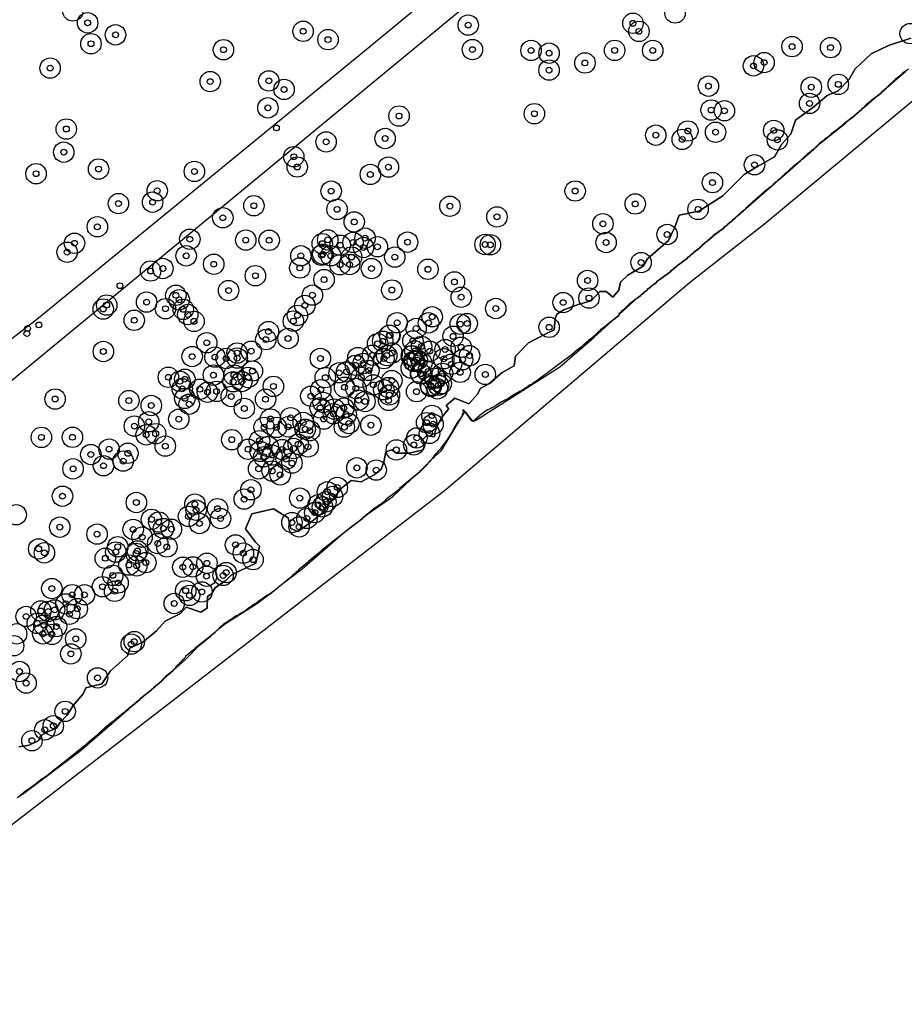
# Model space of a CAD drawing. Header units: inches. Extents: x 133161 to 134727, y 414457 to 415906.
# Tile 9 of 37: x 133454 to 133605, y 414600 to 414769. Entities that reach past the tile are written whole.
import ezdxf

# ---------------------------------------------------------------- set-up
doc = ezdxf.new("R2010")
doc.units = ezdxf.units.IN
doc.header["$MEASUREMENT"] = 0
doc.header["$PDMODE"] = 33
doc.header["$PDSIZE"] = -3
for name, color, linetype in [('Niet gedetecteerde gebieden (D-gebied) (ca. 6.258 m2)', 1, 'Continuous'), ('Onderzoeksgebied Genderensche Uiterwaard (ca. 421.775 m2)', 5, 'Continuous'), ('Significante objecten binnen onderzoeksgebied GUW', 3, 'Continuous'), ('Significante objecten buiten onderzoeksgebied GUW', 1, 'Continuous'), ('Veiligheidsmarge objecten GUW', 6, 'Continuous'), ('Verstoorde gebieden (C-gebied) (ca. 31.643 m2)', 40, 'Continuous'), ('Vrijgegeven gebieden (A+B gebied) (ca. 383.874 m2)', 3, 'Continuous')]:
    doc.layers.add(name, color=color, linetype=linetype)

msp = doc.modelspace()

# ---------------------------------------------------------------- linework, layer by layer
at = {"layer": 'Niet gedetecteerde gebieden (D-gebied) (ca. 6.258 m2)'}
for points in [[(133738.86, 414865.52, 0), (133654.35, 414794.56, 0), (133581.49, 414733.93, 0), (133568.52, 414723.75, 0), (133526.81, 414688.29, 0), (133476.01, 414649, 0), (133378.77, 414573.99, 0), (133358.78, 414559.15, 0)], [(133453.27, 414635.43, 0), (133454.36, 414636.16, 0), (133464.02, 414643.39, 0), (133472.4, 414650.67, 0), (133472.42, 414650.69, 0), (133472.43, 414650.75, 0), (133473.47, 414651.6, 0), (133474.29, 414652.27, 0), (133474.3, 414652.32, 0), (133474.56, 414652.55, 0), (133475.27, 414653.12, 0), (133476.31, 414653.9, 0), (133476.32, 414653.97, 0), (133476.63, 414654.22, 0), (133476.64, 414654.29, 0), (133478, 414655.39, 0), (133478.01, 414655.47, 0), (133478.32, 414655.72, 0), (133478.32, 414655.79, 0), (133478.6, 414656.01, 0), (133478.6, 414656.06, 0), (133478.93, 414656.34, 0), (133479.96, 414657.18, 0), (133479.97, 414657.25, 0), (133480.03, 414657.29, 0), (133480.13, 414657.38, 0), (133480.13, 414657.38, 0), (133482.08, 414659.08, 0), (133484.5, 414661.52, 0), (133486.4, 414663.16, 0), (133486.61, 414663.27, 0), (133486.62, 414663.34, 0), (133487.24, 414663.84, 0), (133487.25, 414663.89, 0), (133487.68, 414664.26, 0), (133487.83, 414664.39, 0), (133487.83, 414664.39, 0), (133488.79, 414665.22, 0), (133494.47, 414668.8, 0), (133496.59, 414670.43, 0), (133496.64, 414670.43, 0), (133496.99, 414670.71, 0), (133498.83, 414672.16, 0), (133502.13, 414674.71, 0), (133509.13, 414680.77, 0), (133510.88, 414682.15, 0), (133510.95, 414682.15, 0), (133511.34, 414682.46, 0), (133512.5, 414683.34, 0), (133512.51, 414683.41, 0), (133513.42, 414684.14, 0), (133517.7, 414687.13, 0), (133520.7, 414689.98, 0), (133520.74, 414690.01, 0), (133520.74, 414690.01, 0), (133520.75, 414690.08, 0), (133521.17, 414690.42, 0), (133522.3, 414691.33, 0), (133522.31, 414691.4, 0), (133522.66, 414691.69, 0), (133522.66, 414691.76, 0), (133523.01, 414692.04, 0), (133523.02, 414692.11, 0), (133523.33, 414692.36, 0), (133523.34, 414692.43, 0), (133523.61, 414692.65, 0), (133523.62, 414692.72, 0), (133523.93, 414692.98, 0), (133523.94, 414693.05, 0), (133524.17, 414693.24, 0), (133524.17, 414693.27, 0), (133526.03, 414695.03, 0), (133530.04, 414701.64, 0), (133531.13, 414700.13, 0), (133531.34, 414700.13, 0), (133531.42, 414700.02, 0), (133531.49, 414700.01, 0), (133531.64, 414700.13, 0), (133531.86, 414700.13, 0), (133546.34, 414709.35, 0), (133552.14, 414714.37, 0), (133555.3, 414717.24, 0), (133555.38, 414717.31, 0), (133555.39, 414717.32, 0), (133555.66, 414717.57, 0), (133556.44, 414718.15, 0), (133556.45, 414718.22, 0), (133556.53, 414718.28, 0), (133556.54, 414718.35, 0), (133556.53, 414718.36, 0), (133559.67, 414721.22, 0), (133560.21, 414721.62, 0), (133560.22, 414721.69, 0), (133560.79, 414722.11, 0), (133560.8, 414722.18, 0), (133561.28, 414722.54, 0), (133561.29, 414722.61, 0), (133561.85, 414723.02, 0), (133561.86, 414723.07, 0), (133561.86, 414723.09, 0), (133562.15, 414723.3, 0), (133562.91, 414723.86, 0), (133562.92, 414723.93, 0), (133562.92, 414723.93, 0), (133562.99, 414723.99, 0), (133565.37, 414725.75, 0), (133565.38, 414725.82, 0), (133565.82, 414726.14, 0), (133565.83, 414726.21, 0), (133566.28, 414726.54, 0), (133566.29, 414726.61, 0), (133568.22, 414728.04, 0), (133568.23, 414728.11, 0), (133568.67, 414728.43, 0), (133568.68, 414728.5, 0), (133569.24, 414728.92, 0), (133569.25, 414728.99, 0), (133570.26, 414729.73, 0), (133570.27, 414729.8, 0), (133570.75, 414730.16, 0), (133570.76, 414730.23, 0), (133571.2, 414730.56, 0), (133571.21, 414730.63, 0), (133571.7, 414730.98, 0), (133571.71, 414731.05, 0), (133572.15, 414731.38, 0), (133572.16, 414731.44, 0), (133572.26, 414731.53, 0), (133572.56, 414731.75, 0), (133572.57, 414731.77, 0), (133573.1, 414732.21, 0), (133574.5, 414733.24, 0), (133574.51, 414733.31, 0), (133575, 414733.67, 0), (133575.01, 414733.74, 0), (133575.45, 414734.07, 0), (133575.46, 414734.12, 0), (133575.46, 414734.14, 0), (133575.63, 414734.27, 0), (133575.94, 414734.49, 0), (133575.95, 414734.52, 0), (133576.38, 414734.88, 0), (133576.89, 414735.32, 0), (133576.9, 414735.39, 0), (133577.33, 414735.7, 0), (133577.34, 414735.72, 0), (133577.35, 414735.78, 0), (133577.77, 414736.1, 0), (133577.79, 414736.11, 0), (133577.79, 414736.11, 0), (133582.68, 414740.41, 0), (133582.89, 414740.57, 0), (133582.9, 414740.6, 0), (133582.9, 414740.64, 0), (133583.13, 414740.8, 0), (133583.39, 414741.03, 0), (133583.4, 414741.06, 0), (133583.57, 414741.2, 0), (133583.84, 414741.43, 0), (133583.85, 414741.46, 0), (133584.02, 414741.59, 0), (133584.21, 414741.76, 0), (133584.22, 414741.8, 0), (133584.47, 414741.98, 0), (133584.5, 414742.01, 0), (133584.5, 414742.01, 0), (133587.14, 414744.33, 0), (133587.34, 414744.48, 0), (133587.34, 414744.51, 0), (133587.35, 414744.55, 0), (133587.59, 414744.73, 0), (133587.88, 414744.98, 0), (133588.04, 414745.12, 0), (133588.13, 414745.19, 0), (133589.38, 414746.29, 0), (133589.48, 414746.37, 0), (133589.48, 414746.39, 0), (133589.82, 414746.69, 0), (133590.14, 414746.97, 0), (133590.27, 414747.08, 0), (133590.39, 414747.16, 0), (133590.39, 414747.18, 0), (133591.13, 414747.84, 0), (133595.34, 414751.18, 0), (133595.92, 414751.69, 0), (133595.97, 414751.73, 0), (133595.98, 414751.8, 0), (133596.41, 414752.12, 0), (133596.9, 414752.48, 0), (133596.91, 414752.55, 0), (133597.32, 414752.85, 0), (133597.33, 414752.91, 0), (133597.33, 414752.92, 0), (133597.38, 414752.96, 0), (133597.74, 414753.26, 0), (133597.74, 414753.28, 0), (133597.87, 414753.38, 0), (133598.1, 414753.55, 0), (133598.11, 414753.59, 0), (133598.11, 414753.62, 0), (133598.35, 414753.8, 0), (133598.39, 414753.84, 0), (133600.3, 414755.49, 0), (133600.77, 414755.83, 0), (133600.78, 414755.9, 0), (133601.54, 414756.47, 0), (133601.55, 414756.54, 0), (133601.95, 414756.83, 0), (133601.96, 414756.9, 0), (133602.37, 414757.2, 0), (133602.38, 414757.27, 0), (133602.7, 414757.51, 0), (133602.71, 414757.58, 0), (133602.71, 414757.58, 0), (133602.73, 414757.59, 0), (133602.99, 414757.79, 0), (133603, 414757.83, 0), (133603.21, 414758.02, 0), (133603.24, 414758.04, 0), (133605.64, 414760.12, 0)]]:
    msp.add_polyline3d(points, dxfattribs=at)
at = {"layer": 'Onderzoeksgebied Genderensche Uiterwaard (ca. 421.775 m2)'}
for points in [[(133738.86, 414865.52), (133654.35, 414794.56), (133581.49, 414733.93), (133568.52, 414723.75), (133526.81, 414688.29), (133476.01, 414649), (133378.77, 414573.99), (133272.41, 414495.01), (133222.24, 414456.82), (133187.26, 414490.67), (133177.31, 414500.3), (133325.58, 414609.12), (133434.2, 414692.12), (133532.89, 414773.62), (133613.72, 414840.42), (133683.57, 414901.01)], [(133642, 414872.45), (133582.94, 414822.41), (133535.53, 414782.3), (133513.73, 414764.31), (133456.92, 414717.69), (133446.19, 414709.41), (133435.24, 414700.42), (133420.64, 414688.3), (133420, 414688.72), (133414.97, 414706.79), (133399.89, 414763.8), (133393.94, 414786.44), (133396.81, 414789.92), (133475.08, 414886.31)]]:
    msp.add_lwpolyline(points, dxfattribs=at)
at = {"layer": 'Significante objecten binnen onderzoeksgebied GUW'}
for p in [(133465.35, 414768.4), (133530.62, 414768.02), (133558.87, 414768.32), (133470.13, 414766.34), (133502.3, 414766.95), (133559.9, 414766.94), (133465.92, 414764.82), (133506.57, 414765.52), (133586.15, 414764.32), (133488.64, 414763.79), (133531.34, 414763.81), (133541.39, 414763.67), (133544.48, 414763.2), (133555.73, 414763.68), (133562.26, 414763.67), (133592.76, 414764.15), (133550.64, 414761.52), (133579.54, 414761.02), (133581.36, 414761.58), (133458.91, 414760.64), (133544.48, 414760.29), (133486.37, 414758.32), (133496.42, 414758.44), (133571.81, 414757.53), (133594.09, 414757.84), (133499.03, 414756.97), (133589.45, 414757.36), (133589.16, 414754.57), (133496.26, 414753.82), (133541.96, 414752.81), (133572.27, 414753.44), (133574.56, 414753.31), (133518.75, 414752.41), (133461.69, 414750.18), (133562.78, 414749.12), (133568.28, 414749.84), (133573.04, 414749.63), (133583.01, 414749.94), (133506.24, 414747.97), (133516.36, 414748.55), (133567.32, 414748.4), (133583.64, 414748.31), (133461.25, 414746.21), (133500.7, 414745.43), (133579.71, 414744.05), (133456.5, 414742.51), (133467.22, 414743.31), (133483.65, 414742.9), (133501.29, 414743.66), (133513.83, 414742.38), (133516.93, 414743.64), (133572.5, 414740.98), (133477.28, 414739.58), (133507.11, 414739.51), (133548.96, 414739.54), (133470.63, 414737.38), (133476.49, 414737.62), (133559.26, 414737.32), (133493.86, 414737.02), (133508.12, 414736.39), (133527.48, 414736.93), (133570.03, 414736.39), (133488.53, 414734.95), (133511.07, 414734.23), (133535.55, 414735.1), (133553.72, 414733.92), (133467.01, 414733.4), (133463.09, 414730.57), (133482.87, 414731.26), (133492.46, 414731.12), (133496.48, 414731.08), (133505.59, 414730.5), (133506.52, 414731.15), (133510.86, 414730.71), (133512.92, 414731.45), (133520.21, 414730.76), (133554.26, 414730.7), (133564.72, 414732.08), (133461.82, 414729.03), (133508.67, 414730.23), (133512.64, 414729.84), (133515.05, 414729.97), (133533.5, 414730.36), (133534.41, 414730.31), (133482.25, 414728.41), (133501.92, 414728.42), (133505.46, 414728.51), (133505.68, 414728.69), (133507.04, 414728.43), (133510.62, 414728.21), (133518.02, 414728.2), (133560.27, 414727.26), (133476.15, 414725.81), (133478.25, 414726.24), (133486.97, 414726.97), (133501.73, 414726.33), (133508.63, 414726.88), (133510.28, 414726.92), (133514.03, 414726.23), (133523.71, 414726.1), (133494.11, 414725), (133505.89, 414724.33), (133528.24, 414723.93), (133551.09, 414724.18), (133489.52, 414722.45), (133517.52, 414722.55), (133475.46, 414720.47), (133480.47, 414721.64), (133481.05, 414720.86), (133503.9, 414721.67), (133529.42, 414721.31), (133546.9, 414720.39), (133551.33, 414721.17), (133468.02, 414719.28), (133468.61, 414719.97), (133478.69, 414719.34), (133481.75, 414719.23), (133502.6, 414719.89), (133535.34, 414719.38), (133473.34, 414717.35), (133482.52, 414718.35), (133483.59, 414717.17), (133500.63, 414717.22), (133501.33, 414718.2), (133524.43, 414717.95), (133496.35, 414715.42), (133518.42, 414716.93), (133521.68, 414715.95), (133523.8, 414716.91), (133529.26, 414716.69), (133530.44, 414716.79), (133544.49, 414716.15), (133495.9, 414714.03), (133499.71, 414714.23), (133515.95, 414713.75), (133517.1, 414714.78), (133517.2, 414714.77), (133521.13, 414713.81), (133528.02, 414714.6), (133468.04, 414712), (133485.78, 414713.5), (133493.4, 414712.04), (133515.08, 414713.33), (133521.48, 414712.09), (133522.62, 414712.88), (133524.03, 414712.04), (133526.65, 414712.33), (133529.42, 414712.72), (133483.27, 414711.13), (133487.18, 414711.04), (133489.1, 414710.79), (133490.97, 414711.73), (133491, 414710.86), (133505.26, 414710.79), (133511.71, 414710.96), (133514.22, 414711.36), (133516.16, 414710.77), (133516.64, 414711.3), (133517.55, 414711.74), (133520.86, 414711.24), (133521.01, 414711.28), (133521.28, 414710.34), (133521.41, 414710.28), (133521.87, 414710.53), (133526.42, 414710.75), (133529.65, 414710.59), (133530.85, 414711.29), (133493.61, 414708.65), (133511.28, 414709.62), (133512.59, 414709.94), (133513.58, 414708.74), (133520.85, 414709.14), (133522.66, 414710.02), (133523.73, 414708.55), (133527.75, 414709.8), (133479.19, 414707.57), (133481.17, 414706.88), (133482.02, 414707.23), (133486.91, 414707.93), (133490.45, 414707.96), (133491.8, 414706.84), (133492.85, 414707.53), (133506.11, 414707.51), (133508.48, 414708.34), (133509.76, 414708.5), (133512.28, 414707.56), (133517.53, 414707.01), (133522.45, 414708.19), (133522.54, 414708.14), (133524.95, 414707.41), (133526.21, 414708.24), (133529.24, 414708.42), (133533.55, 414708.06), (133481.58, 414705.58), (133484.59, 414705.51), (133487.47, 414705.15), (133490.31, 414706.8), (133497.2, 414706.01), (133505.33, 414705.43), (133509.41, 414705.85), (133511.34, 414705.67), (133514.34, 414706.26), (133516.14, 414705.43), (133516.94, 414705.8), (133524.14, 414706.18), (133524.24, 414705.98), (133525.34, 414705.58), (133525.52, 414706.2), (133525.99, 414706.47), (133459.77, 414703.84), (133472.42, 414703.56), (133482.02, 414703.95), (133485.89, 414705), (133489.98, 414704.27), (133495.86, 414703.79), (133503.63, 414704.32), (133511.81, 414703.65), (133516.96, 414703.61), (133517.09, 414704.54), (133521.76, 414705.1), (133476.26, 414702.73), (133482.76, 414702.95), (133492.22, 414702.22), (133505.22, 414702.31), (133505.74, 414703.25), (133507.66, 414702.12), (133509.29, 414702.27), (133512.91, 414703.41), (133480.97, 414700.37), (133496.71, 414700.41), (133500.16, 414700.62), (133505.84, 414700.4), (133507.49, 414701.31), (133509.69, 414701.19), (133524.4, 414701.02), (133473.36, 414699.19), (133475.82, 414699.93), (133495.61, 414698.98), (133497.72, 414698.97), (133499.71, 414699.07), (133502.33, 414699.81), (133502.65, 414698.66), (133503.43, 414698.39), (133509.37, 414699.02), (133510.14, 414699.63), (133513.93, 414699.35), (133523.48, 414699.78), (133524.58, 414699.53), (133457.41, 414697.26), (133462.74, 414697.27), (133475.39, 414697.69), (133477.01, 414697.89), (133490.06, 414696.86), (133494.82, 414696.69), (133521.81, 414697.17), (133523.98, 414697.94), (133469.02, 414695.25), (133478.67, 414695.76), (133492.86, 414695.21), (133496.31, 414695.68), (133498.69, 414695.17), (133500.68, 414695.35), (133501.46, 414696.08), (133503.14, 414695.62), (133518.29, 414695.11), (133521.29, 414695.98), (133465.89, 414694.31), (133472.25, 414694.52), (133494.93, 414694.84), (133495.56, 414693.94), (133496.96, 414694.22), (133499.39, 414693.5), (133462.84, 414691.86), (133468.07, 414692.39), (133471.45, 414693.18), (133494.67, 414691.85), (133500.39, 414692.84), (133511.52, 414692.03), (133514.84, 414691.64), (133496.99, 414691.48), (133498.36, 414690.83), (133493.36, 414688.26), (133508.16, 414688.67), (133461.04, 414687.16), (133492.2, 414686.66), (133501.73, 414686.83), (133506.47, 414687.91), (133507.34, 414687.12), (133473.7, 414686.08), (133483.75, 414685.81), (133487.63, 414685.02), (133504.89, 414685.68), (133505.63, 414685.33), (133506.22, 414686.19), (133476.29, 414683.18), (133482.64, 414683.7), (133483.96, 414684.76), (133488.14, 414683.32), (133502.96, 414683.35), (133504.3, 414684.34), (133460.57, 414681.85), (133477.54, 414682.73), (133478.35, 414681.61), (133479.72, 414681.49), (133484.53, 414682.47), (133500.39, 414682.63), (133501.61, 414681.89), (133466.96, 414680.65), (133473.16, 414681.46), (133474.69, 414680.14), (133456.95, 414678.12), (133470.51, 414678.49), (133477.36, 414679.03), (133478.94, 414678.45), (133490.71, 414678.8), (133457.92, 414677.44), (133468.38, 414676.5), (133470.18, 414677.58), (133473.65, 414677.35), (133473.9, 414677.76), (133492.05, 414677.39), (133472.43, 414675.34), (133473.76, 414675.2), (133475.34, 414675.76), (133481.67, 414674.97), (133483.38, 414675.03), (133485.81, 414675.65), (133493.71, 414676.27), (133469.66, 414673.57), (133485.73, 414673.43), (133488.58, 414673.56), (133489.11, 414674.05), (133467.9, 414671.63), (133470.57, 414672.27), (133459.2, 414671.31), (133462.69, 414670.25), (133464.81, 414670.24), (133469.98, 414670.84), (133482.16, 414670.94), (133482.81, 414670.13), (133484.95, 414670.73), (133461.62, 414668.68), (133480.2, 414668.74), (133454.8, 414666.52), (133457.33, 414667.46), (133458.58, 414667.38), (133459.67, 414667.64), (133462.23, 414666.9), (133463.57, 414667.86), (133456.7, 414665.33), (133457.86, 414665.05), (133460, 414664.78), (133457.66, 414663.54), (133459.23, 414663.45), (133463.3, 414662.67), (133472.82, 414661.78), (133473.35, 414662.2), (133462.47, 414660.09), (133453.65, 414657.07), (133454.79, 414655.08), (133467.05, 414655.98), (133461.49, 414650.23), (133459.46, 414647.75), (133458.01, 414647.06), (133455.8, 414645.2)]:
    msp.add_point(p, dxfattribs=at)
at = {"layer": 'Significante objecten buiten onderzoeksgebied GUW'}
for p in [(133497.72, 414750.36), (133470.89, 414723.29), (133455.04, 414715.95), (133456.99, 414716.55), (133454.93, 414715.07)]:
    msp.add_point(p, dxfattribs=at)
at = {"layer": 'Veiligheidsmarge objecten GUW', "color": 210, "linetype": 'Continuous', "lineweight": 25}
for centre in [(133462.82, 414770.44), (133566.09, 414770.09), (133465.35, 414768.4), (133558.87, 414768.32), (133502.3, 414766.95), (133530.62, 414768.02), (133559.9, 414766.94), (133606.41, 414766.55), (133465.92, 414764.82), (133470.13, 414766.34), (133506.57, 414765.52), (133488.64, 414763.79), (133531.34, 414763.81), (133541.39, 414763.67), (133544.48, 414763.2), (133555.73, 414763.68), (133562.26, 414763.67), (133586.15, 414764.32), (133592.76, 414764.15), (133550.64, 414761.52), (133581.36, 414761.58), (133458.91, 414760.64), (133544.48, 414760.29), (133579.54, 414761.02), (133486.37, 414758.32), (133496.42, 414758.44), (133499.03, 414756.97), (133571.81, 414757.53), (133589.45, 414757.36), (133594.09, 414757.84), (133496.26, 414753.82), (133572.27, 414753.44), (133574.56, 414753.31), (133589.16, 414754.57), (133518.75, 414752.41), (133541.96, 414752.81), (133461.69, 414750.18), (133568.28, 414749.84), (133573.04, 414749.63), (133583.01, 414749.94), (133506.24, 414747.97), (133516.36, 414748.55), (133562.78, 414749.12), (133567.32, 414748.4), (133583.64, 414748.31), (133461.25, 414746.21), (133500.7, 414745.43), (133467.22, 414743.31), (133483.65, 414742.9), (133501.29, 414743.66), (133516.93, 414743.64), (133579.71, 414744.05), (133456.5, 414742.51), (133513.83, 414742.38), (133477.28, 414739.58), (133507.11, 414739.51), (133548.96, 414739.54), (133572.5, 414740.98), (133470.63, 414737.38), (133476.49, 414737.62), (133493.86, 414737.02), (133508.12, 414736.39), (133527.48, 414736.93), (133559.26, 414737.32), (133570.03, 414736.39), (133488.53, 414734.95), (133535.55, 414735.1), (133467.01, 414733.4), (133511.07, 414734.23), (133553.72, 414733.92), (133482.87, 414731.26), (133492.46, 414731.12), (133496.48, 414731.08), (133506.52, 414731.15), (133512.92, 414731.45), (133564.72, 414732.08), (133463.09, 414730.57), (133505.59, 414730.5), (133508.67, 414730.23), (133510.86, 414730.71), (133512.64, 414729.84), (133515.05, 414729.97), (133520.21, 414730.76), (133533.5, 414730.36), (133534.41, 414730.31), (133554.26, 414730.7), (133461.82, 414729.03), (133482.25, 414728.41), (133501.92, 414728.42), (133505.46, 414728.51), (133505.68, 414728.69), (133507.04, 414728.43), (133510.62, 414728.21), (133518.02, 414728.2), (133478.25, 414726.24), (133486.97, 414726.97), (133501.73, 414726.33), (133508.63, 414726.88), (133510.28, 414726.92), (133514.03, 414726.23), (133523.71, 414726.1), (133560.27, 414727.26), (133476.15, 414725.81), (133494.11, 414725), (133505.89, 414724.33), (133551.09, 414724.18), (133517.52, 414722.55), (133528.24, 414723.93), (133480.47, 414721.64), (133481.05, 414720.86), (133489.52, 414722.45), (133503.9, 414721.67), (133529.42, 414721.31), (133551.33, 414721.17), (133468.02, 414719.28), (133468.61, 414719.97), (133475.46, 414720.47), (133478.69, 414719.34), (133481.75, 414719.23), (133502.6, 414719.89), (133535.34, 414719.38), (133546.9, 414720.39), (133482.52, 414718.35), (133501.33, 414718.2), (133524.43, 414717.95), (133473.34, 414717.35), (133483.59, 414717.17), (133500.63, 414717.22), (133518.42, 414716.93), (133521.68, 414715.95), (133523.8, 414716.91), (133529.26, 414716.69), (133530.44, 414716.79), (133544.49, 414716.15), (133495.9, 414714.03), (133496.35, 414715.42), (133499.71, 414714.23), (133517.1, 414714.78), (133517.2, 414714.77), (133528.02, 414714.6), (133485.78, 414713.5), (133515.08, 414713.33), (133515.95, 414713.75), (133521.13, 414713.81), (133522.62, 414712.88), (133526.65, 414712.33), (133529.42, 414712.72), (133468.04, 414712), (133483.27, 414711.13), (133487.18, 414711.04), (133489.1, 414710.79), (133490.97, 414711.73), (133491, 414710.86), (133493.4, 414712.04), (133505.26, 414710.79), (133511.71, 414710.96), (133514.22, 414711.36), (133516.16, 414710.77), (133516.64, 414711.3), (133517.55, 414711.74), (133520.86, 414711.24), (133521.01, 414711.28), (133521.48, 414712.09), (133524.03, 414712.04), (133526.42, 414710.75), (133530.85, 414711.29), (133511.28, 414709.62), (133512.59, 414709.94), (133520.85, 414709.14), (133521.28, 414710.34), (133521.41, 414710.28), (133521.87, 414710.53), (133522.66, 414710.02), (133527.75, 414709.8), (133529.65, 414710.59), (133479.19, 414707.57), (133486.91, 414707.93), (133490.45, 414707.96), (133492.85, 414707.53), (133493.61, 414708.65), (133506.11, 414707.51), (133508.48, 414708.34), (133509.76, 414708.5), (133512.28, 414707.56), (133513.58, 414708.74), (133522.45, 414708.19), (133522.54, 414708.14), (133523.73, 414708.55), (133524.95, 414707.41), (133526.21, 414708.24), (133529.24, 414708.42), (133533.55, 414708.06), (133481.17, 414706.88), (133481.58, 414705.58), (133482.02, 414707.23), (133490.31, 414706.8), (133491.8, 414706.84), (133497.2, 414706.01), (133509.41, 414705.85), (133511.34, 414705.67), (133514.34, 414706.26), (133516.94, 414705.8), (133517.53, 414707.01), (133524.14, 414706.18), (133524.24, 414705.98), (133525.34, 414705.58), (133525.52, 414706.2), (133525.99, 414706.47), (133482.02, 414703.95), (133484.59, 414705.51), (133485.89, 414705), (133487.47, 414705.15), (133489.98, 414704.27), (133503.63, 414704.32), (133505.33, 414705.43), (133516.14, 414705.43), (133517.09, 414704.54), (133521.76, 414705.1), (133459.77, 414703.84), (133472.42, 414703.56), (133476.26, 414702.73), (133482.76, 414702.95), (133492.22, 414702.22), (133495.86, 414703.79), (133505.22, 414702.31), (133505.74, 414703.25), (133509.29, 414702.27), (133511.81, 414703.65), (133512.91, 414703.41), (133516.96, 414703.61), (133500.16, 414700.62), (133507.49, 414701.31), (133507.66, 414702.12), (133509.69, 414701.19), (133524.4, 414701.02), (133473.36, 414699.19), (133475.82, 414699.93), (133480.97, 414700.37), (133495.61, 414698.98), (133496.71, 414700.41), (133497.72, 414698.97), (133499.71, 414699.07), (133502.33, 414699.81), (133505.84, 414700.4), (133509.37, 414699.02), (133510.14, 414699.63), (133513.93, 414699.35), (133523.48, 414699.78), (133524.58, 414699.53), (133457.41, 414697.26), (133462.74, 414697.27), (133475.39, 414697.69), (133477.01, 414697.89), (133502.65, 414698.66), (133503.43, 414698.39), (133521.81, 414697.17), (133523.98, 414697.94), (133478.67, 414695.76), (133490.06, 414696.86), (133494.82, 414696.69), (133496.31, 414695.68), (133501.46, 414696.08), (133503.14, 414695.62), (133521.29, 414695.98), (133465.89, 414694.31), (133469.02, 414695.25), (133472.25, 414694.52), (133492.86, 414695.21), (133494.93, 414694.84), (133495.56, 414693.94), (133496.96, 414694.22), (133498.69, 414695.17), (133500.68, 414695.35), (133518.29, 414695.11), (133468.07, 414692.39), (133471.45, 414693.18), (133499.39, 414693.5), (133500.39, 414692.84), (133462.84, 414691.86), (133494.67, 414691.85), (133496.99, 414691.48), (133498.36, 414690.83), (133511.52, 414692.03), (133514.84, 414691.64), (133461.04, 414687.16), (133493.36, 414688.26), (133506.47, 414687.91), (133507.34, 414687.12), (133508.16, 414688.67), (133473.7, 414686.08), (133483.75, 414685.81), (133492.2, 414686.66), (133501.73, 414686.83), (133504.89, 414685.68), (133505.63, 414685.33), (133506.22, 414686.19), (133453.09, 414683.97), (133482.64, 414683.7), (133483.96, 414684.76), (133487.63, 414685.02), (133504.3, 414684.34), (133476.29, 414683.18), (133477.54, 414682.73), (133484.53, 414682.47), (133488.14, 414683.32), (133500.39, 414682.63), (133502.96, 414683.35), (133460.57, 414681.85), (133466.96, 414680.65), (133473.16, 414681.46), (133478.35, 414681.61), (133479.72, 414681.49), (133501.61, 414681.89), (133474.69, 414680.14), (133477.36, 414679.03), (133490.71, 414678.8), (133456.95, 414678.12), (133457.92, 414677.44), (133470.18, 414677.58), (133470.51, 414678.49), (133473.65, 414677.35), (133473.9, 414677.76), (133478.94, 414678.45), (133492.05, 414677.39), (133468.38, 414676.5), (133472.43, 414675.34), (133473.76, 414675.2), (133475.34, 414675.76), (133485.81, 414675.65), (133493.71, 414676.27), (133469.66, 414673.57), (133481.67, 414674.97), (133483.38, 414675.03), (133488.58, 414673.56), (133489.11, 414674.05), (133470.57, 414672.27), (133485.73, 414673.43), (133459.2, 414671.31), (133462.69, 414670.25), (133464.81, 414670.24), (133467.9, 414671.63), (133469.98, 414670.84), (133482.16, 414670.94), (133482.81, 414670.13), (133484.95, 414670.73), (133461.62, 414668.68), (133480.2, 414668.74), (133457.33, 414667.46), (133458.58, 414667.38), (133459.67, 414667.64), (133462.23, 414666.9), (133463.57, 414667.86), (133454.8, 414666.52), (133456.7, 414665.33), (133457.86, 414665.05), (133453.17, 414663.54), (133457.66, 414663.54), (133459.23, 414663.45), (133460, 414664.78), (133463.3, 414662.67), (133472.82, 414661.78), (133473.35, 414662.2), (133452.66, 414661.5), (133462.47, 414660.09), (133453.65, 414657.07), (133454.79, 414655.08), (133467.05, 414655.98), (133461.49, 414650.23), (133458.01, 414647.06), (133459.46, 414647.75), (133455.8, 414645.2)]:
    msp.add_circle(centre, 1.75, dxfattribs=at)
at = {"layer": 'Verstoorde gebieden (C-gebied) (ca. 31.643 m2)'}
msp.add_lwpolyline([(133472.38, 414650.65), (133464.02, 414643.39), (133454.36, 414636.16), (133453.72, 414635.73), (133454.76, 414636.58), (133454.83, 414636.57), (133455.42, 414637.04), (133455.49, 414637.04), (133456.07, 414637.51), (133456.14, 414637.5), (133457.5, 414638.6), (133457.57, 414638.59), (133458.15, 414639.07), (133458.22, 414639.06), (133459.82, 414640.35), (133459.89, 414640.34), (133465.37, 414644.78), (133465.37, 414644.85), (133467.28, 414646.39), (133467.28, 414646.46), (133468.02, 414647.06), (133468.03, 414647.13), (133468.3, 414647.35), (133468.31, 414647.42), (133469.67, 414648.52), (133469.74, 414648.51), (133470.01, 414648.73), (133470.02, 414648.8), (133471.42, 414649.94), (133471.49, 414649.93)], close=True, dxfattribs=at)
for points in [[(133453.56, 414644.14, 0), (133455.34, 414644.44, 0), (133457, 414645.23, 0), (133457.28, 414646.03, 0), (133458.66, 414646.77, 0), (133459.99, 414647.34, 0), (133460.58, 414648.29, 0), (133461.84, 414649.58, 0), (133462.88, 414651.26, 0), (133464.6, 414653.26, 0), (133465.04, 414654.27, 0), (133467.76, 414654.95, 0), (133469.28, 414657.2, 0), (133472.19, 414659.75, 0), (133472.58, 414661.07, 0), (133474.84, 414662.11, 0), (133477.16, 414664.06, 0), (133478.63, 414665.7, 0), (133481.28, 414667.02, 0), (133482.24, 414668.14, 0), (133484.76, 414667.24, 0), (133485.84, 414667.94, 0), (133485.93, 414669.94, 0), (133486.66, 414670.46, 0), (133487.2, 414671.46, 0), (133489.08, 414672.75, 0), (133490.04, 414673.69, 0), (133494.21, 414675.66, 0), (133494.51, 414677.16, 0), (133494.8, 414678.57, 0), (133494.12, 414679.27, 0), (133492.44, 414681.58, 0), (133493.51, 414684.16, 0), (133497.23, 414685.01, 0), (133499.75, 414683.46, 0), (133500.18, 414681.61, 0), (133501.42, 414681.08, 0), (133503.53, 414682.61, 0), (133505.51, 414684.17, 0), (133506.55, 414685.55, 0), (133507.55, 414686.85, 0), (133508.9, 414688.52, 0), (133510.56, 414689.87, 0), (133512.24, 414689.6, 0), (133514.46, 414690.85, 0), (133515.67, 414691.79, 0), (133516.13, 414693, 0), (133516.47, 414694.75, 0), (133517.5, 414695.11, 0), (133518.32, 414694.57, 0), (133520.49, 414694.54, 0), (133522.88, 414695.09, 0), (133523.19, 414695.81, 0), (133522.48, 414696.55, 0), (133523.46, 414697.5, 0), (133524.83, 414697.33, 0), (133524.94, 414698.28, 0), (133525.51, 414699.62, 0), (133526.02, 414700.63, 0), (133527.14, 414701.98, 0), (133527.27, 414702.22, 0), (133527.24, 414702.22, 0), (133526.85, 414702.75, 0), (133528.32, 414704, 0), (133530.71, 414703.04, 0), (133532.29, 414704.74, 0), (133532.66, 414705.67, 0), (133534.17, 414706.43, 0), (133536.42, 414708.41, 0), (133538.47, 414709.54, 0), (133538.72, 414711.2, 0), (133540.98, 414713.5, 0), (133543.83, 414714.98, 0), (133545.37, 414715.74, 0), (133545.55, 414717.62, 0), (133545.83, 414718.38, 0), (133547.01, 414719.15, 0), (133549.48, 414720.06, 0), (133551.68, 414720.7, 0), (133553.21, 414722.28, 0), (133554.28, 414722.29, 0), (133555.42, 414721.33, 0), (133556.42, 414722.53, 0), (133556.71, 414723.91, 0), (133557.97, 414725.12, 0), (133560.64, 414726.62, 0), (133561.39, 414727.92, 0), (133564.99, 414731.03, 0), (133566.06, 414733.31, 0), (133566.78, 414735.42, 0), (133570.19, 414736.08, 0), (133574.31, 414738.7, 0), (133577.93, 414742.35, 0), (133580.21, 414743.75, 0), (133583.16, 414745.42, 0), (133584.36, 414747.51, 0), (133585.96, 414749.32, 0), (133586.77, 414751.69, 0), (133589.9, 414754.01, 0), (133592.16, 414755.96, 0), (133594.08, 414756.71, 0), (133595.89, 414758.62, 0), (133596.97, 414760.51, 0), (133599.72, 414763.1, 0), (133602.69, 414764.52, 0), (133606.51, 414765.8, 0)], [(133606.11, 414760.47, 0), (133605.06, 414759.69, 0), (133605.05, 414759.62, 0), (133604.33, 414759.09, 0), (133604.32, 414759.02, 0), (133603.92, 414758.72, 0), (133603.91, 414758.65, 0), (133603.54, 414758.38, 0), (133603.53, 414758.31, 0), (133603.25, 414758.11, 0), (133603.24, 414758.04, 0), (133603, 414757.86, 0), (133602.99, 414757.79, 0), (133602.71, 414757.58, 0), (133602.7, 414757.51, 0), (133602.38, 414757.27, 0), (133602.37, 414757.2, 0), (133601.96, 414756.9, 0), (133601.95, 414756.83, 0), (133601.55, 414756.54, 0), (133601.54, 414756.47, 0), (133600.78, 414755.9, 0), (133600.77, 414755.83, 0), (133599.72, 414755.06, 0), (133599.71, 414754.99, 0), (133598.91, 414754.4, 0), (133598.9, 414754.33, 0), (133598.66, 414754.15, 0), (133598.64, 414754.08, 0), (133598.4, 414753.9, 0), (133598.39, 414753.83, 0), (133598.11, 414753.62, 0), (133598.1, 414753.55, 0), (133597.74, 414753.28, 0), (133597.73, 414753.21, 0), (133597.33, 414752.92, 0), (133597.32, 414752.85, 0), (133596.91, 414752.55, 0), (133596.9, 414752.48, 0), (133595.98, 414751.8, 0), (133595.97, 414751.73, 0), (133594.92, 414750.95, 0), (133594.91, 414750.88, 0), (133593.87, 414750.11, 0), (133593.86, 414750.04, 0), (133592.81, 414749.27, 0), (133592.8, 414749.2, 0), (133591.72, 414748.4, 0), (133591.71, 414748.33, 0), (133590.94, 414747.76, 0), (133590.93, 414747.69, 0), (133590.69, 414747.51, 0), (133590.68, 414747.44, 0), (133590.4, 414747.23, 0), (133590.39, 414747.16, 0), (133590.15, 414746.99, 0), (133590.14, 414746.92, 0), (133589.49, 414746.44, 0), (133589.48, 414746.37, 0), (133588.68, 414745.78, 0), (133588.67, 414745.71, 0), (133588.43, 414745.53, 0), (133588.42, 414745.46, 0), (133588.13, 414745.25, 0), (133588.12, 414745.18, 0), (133587.88, 414745, 0), (133587.87, 414744.93, 0), (133587.35, 414744.55, 0), (133587.34, 414744.48, 0), (133586.37, 414743.76, 0), (133586.36, 414743.69, 0), (133585.92, 414743.37, 0), (133585.91, 414743.3, 0), (133585.47, 414742.97, 0), (133585.46, 414742.9, 0), (133585.1, 414742.63, 0), (133585.09, 414742.56, 0), (133584.8, 414742.35, 0), (133584.79, 414742.28, 0), (133584.51, 414742.08, 0), (133584.5, 414742.01, 0), (133584.22, 414741.8, 0), (133584.21, 414741.73, 0), (133583.85, 414741.46, 0), (133583.84, 414741.39, 0), (133583.4, 414741.06, 0), (133583.39, 414740.99, 0), (133582.9, 414740.64, 0), (133582.89, 414740.57, 0), (133582.09, 414739.97, 0), (133582.08, 414739.9, 0), (133581.31, 414739.34, 0), (133581.3, 414739.27, 0), (133580.86, 414738.94, 0), (133580.85, 414738.87, 0), (133580.37, 414738.51, 0), (133580.36, 414738.44, 0), (133579.92, 414738.12, 0), (133579.91, 414738.05, 0), (133579.42, 414737.69, 0), (133579.41, 414737.62, 0), (133579.01, 414737.32, 0), (133579, 414737.25, 0), (133578.72, 414737.05, 0), (133578.71, 414736.98, 0), (133578.47, 414736.8, 0), (133578.46, 414736.73, 0), (133578.17, 414736.52, 0), (133578.16, 414736.45, 0), (133577.8, 414736.18, 0), (133577.79, 414736.11, 0), (133577.35, 414735.78, 0), (133577.34, 414735.71, 0), (133576.9, 414735.39, 0), (133576.89, 414735.32, 0), (133576.4, 414734.96, 0), (133576.39, 414734.89, 0), (133575.95, 414734.56, 0), (133575.94, 414734.49, 0), (133575.46, 414734.14, 0), (133575.45, 414734.07, 0), (133575.01, 414733.74, 0), (133575, 414733.67, 0), (133574.51, 414733.31, 0), (133574.5, 414733.24, 0), (133572.57, 414731.82, 0), (133572.56, 414731.75, 0), (133572.16, 414731.45, 0), (133572.15, 414731.38, 0), (133571.71, 414731.05, 0), (133571.7, 414730.98, 0), (133571.21, 414730.63, 0), (133571.2, 414730.56, 0), (133570.76, 414730.23, 0), (133570.75, 414730.16, 0), (133570.27, 414729.8, 0), (133570.26, 414729.73, 0), (133569.25, 414728.99, 0), (133569.24, 414728.92, 0), (133568.68, 414728.5, 0), (133568.67, 414728.43, 0), (133568.23, 414728.11, 0), (133568.22, 414728.04, 0), (133566.29, 414726.61, 0), (133566.28, 414726.54, 0), (133565.83, 414726.21, 0), (133565.82, 414726.14, 0), (133565.38, 414725.82, 0), (133565.37, 414725.75, 0), (133562.92, 414723.93, 0), (133562.91, 414723.86, 0), (133561.86, 414723.09, 0), (133561.85, 414723.02, 0), (133561.29, 414722.61, 0), (133561.28, 414722.54, 0), (133560.8, 414722.18, 0), (133560.79, 414722.11, 0), (133560.22, 414721.69, 0), (133560.21, 414721.62, 0), (133559.17, 414720.85, 0), (133559.16, 414720.78, 0), (133558.11, 414720.01, 0), (133558.1, 414719.94, 0), (133557.82, 414719.73, 0), (133557.81, 414719.66, 0), (133557.57, 414719.48, 0), (133557.56, 414719.41, 0), (133557.28, 414719.2, 0), (133557.27, 414719.13, 0), (133556.86, 414718.84, 0), (133556.85, 414718.77, 0), (133556.45, 414718.47, 0), (133556.54, 414718.35, 0), (133556.53, 414718.28, 0), (133556.45, 414718.22, 0), (133556.44, 414718.15, 0), (133555.39, 414717.38, 0), (133555.38, 414717.31, 0), (133554.34, 414716.53, 0), (133554.33, 414716.46, 0), (133553.28, 414715.69, 0), (133553.27, 414715.62, 0), (133552.95, 414715.38, 0), (133552.94, 414715.31, 0), (133552.74, 414715.16, 0), (133552.73, 414715.09, 0), (133552.49, 414714.92, 0), (133552.48, 414714.85, 0), (133552.04, 414714.52, 0), (133552.02, 414714.45, 0), (133551.22, 414713.86, 0), (133551.21, 414713.79, 0), (133550.81, 414713.49, 0), (133550.8, 414713.42, 0), (133550.4, 414713.12, 0), (133550.39, 414713.05, 0), (133548.9, 414711.95, 0), (133548.89, 414711.88, 0), (133548.73, 414711.76, 0), (133548.72, 414711.69, 0), (133541.96, 414706.7, 0), (133541.89, 414706.71, 0), (133541.33, 414706.29, 0), (133541.26, 414706.3, 0), (133540.54, 414705.77, 0), (133540.47, 414705.78, 0), (133539.62, 414705.16, 0), (133539.55, 414705.17, 0), (133539.31, 414704.99, 0), (133539.24, 414705, 0), (133539.08, 414704.88, 0), (133539.01, 414704.89, 0), (133538.81, 414704.74, 0), (133538.74, 414704.75, 0), (133538.54, 414704.6, 0), (133538.47, 414704.61, 0), (133537.54, 414703.93, 0), (133537.47, 414703.94, 0), (133537.23, 414703.76, 0), (133537.16, 414703.77, 0), (133536.96, 414703.62, 0), (133536.89, 414703.63, 0), (133536.69, 414703.49, 0), (133536.62, 414703.5, 0), (133536.46, 414703.38, 0), (133536.39, 414703.39, 0), (133535.55, 414702.76, 0), (133535.48, 414702.77, 0), (133535.15, 414702.54, 0), (133535.08, 414702.55, 0), (133534.88, 414702.4, 0), (133534.81, 414702.41, 0), (133534.61, 414702.26, 0), (133534.54, 414702.27, 0), (133534.34, 414702.12, 0), (133534.27, 414702.13, 0), (133534.11, 414702.01, 0), (133534.04, 414702.02, 0), (133533.8, 414701.85, 0), (133533.73, 414701.86, 0), (133532.52, 414700.96, 0), (133532.51, 414700.89, 0), (133532.27, 414700.72, 0), (133532.26, 414700.65, 0), (133531.82, 414700.32, 0), (133531.81, 414700.25, 0), (133531.49, 414700.01, 0), (133531.42, 414700.02, 0), (133531.06, 414700.5, 0), (133530.99, 414700.51, 0), (133530.25, 414701.52, 0), (133530.18, 414701.53, 0), (133529.82, 414702.01, 0), (133529.65, 414701.88, 0), (133529.91, 414701.55, 0), (133529.72, 414701.4, 0), (133529.71, 414701.33, 0), (133529.6, 414701.23, 0), (133529.59, 414701.16, 0), (133529.57, 414700.95, 0), (133529.53, 414700.92, 0), (133529.52, 414700.85, 0), (133529.44, 414700.79, 0), (133529.44, 414700.72, 0), (133529.36, 414700.65, 0), (133529.35, 414700.58, 0), (133529.23, 414700.49, 0), (133529.23, 414700.42, 0), (133529.11, 414700.32, 0), (133529.1, 414700.25, 0), (133529.02, 414700.19, 0), (133529.02, 414700.12, 0), (133528.86, 414699.99, 0), (133528.85, 414699.92, 0), (133528.74, 414699.83, 0), (133528.73, 414699.76, 0), (133528.65, 414699.7, 0), (133528.65, 414699.63, 0), (133528.57, 414699.56, 0), (133528.56, 414699.49, 0), (133528.48, 414699.43, 0), (133528.48, 414699.36, 0), (133528.44, 414699.33, 0), (133528.43, 414699.26, 0), (133528.35, 414699.19, 0), (133528.34, 414699.12, 0), (133528.27, 414699.06, 0), (133528.26, 414698.99, 0), (133528.22, 414698.96, 0), (133528.21, 414698.89, 0), (133528.17, 414698.86, 0), (133528.17, 414698.79, 0), (133528.13, 414698.76, 0), (133528.12, 414698.69, 0), (133528.04, 414698.62, 0), (133528.03, 414698.55, 0), (133528, 414698.52, 0), (133527.99, 414698.45, 0), (133527.95, 414698.42, 0), (133527.94, 414698.35, 0), (133527.9, 414698.32, 0), (133527.9, 414698.25, 0), (133527.82, 414698.18, 0), (133527.81, 414698.11, 0), (133527.73, 414698.05, 0), (133527.73, 414697.98, 0), (133527.65, 414697.92, 0), (133527.64, 414697.85, 0), (133527.6, 414697.82, 0), (133527.59, 414697.75, 0), (133527.52, 414697.68, 0), (133527.51, 414697.61, 0), (133527.43, 414697.55, 0), (133527.42, 414697.48, 0), (133527.35, 414697.42, 0), (133527.34, 414697.35, 0), (133527.26, 414697.28, 0), (133527.25, 414697.21, 0), (133527.18, 414697.15, 0), (133527.17, 414697.08, 0), (133527.05, 414696.98, 0), (133527.05, 414696.91, 0), (133526.93, 414696.82, 0), (133526.92, 414696.75, 0), (133526.84, 414696.69, 0), (133526.84, 414696.62, 0), (133526.72, 414696.52, 0), (133526.71, 414696.45, 0), (133526.6, 414696.36, 0), (133526.59, 414696.29, 0), (133526.47, 414696.19, 0), (133526.46, 414696.12, 0), (133526.35, 414696.03, 0), (133526.34, 414695.96, 0), (133526.22, 414695.86, 0), (133526.22, 414695.79, 0), (133526.1, 414695.7, 0), (133526.09, 414695.63, 0), (133525.98, 414695.53, 0), (133525.97, 414695.46, 0), (133525.85, 414695.37, 0), (133525.84, 414695.3, 0), (133525.73, 414695.2, 0), (133525.72, 414695.13, 0), (133525.57, 414695.01, 0), (133525.56, 414694.94, 0), (133525.36, 414694.78, 0), (133525.36, 414694.71, 0), (133525.16, 414694.55, 0), (133525.15, 414694.48, 0), (133525, 414694.36, 0), (133524.99, 414694.29, 0), (133524.8, 414694.13, 0), (133524.79, 414694.06, 0), (133524.67, 414693.96, 0), (133524.67, 414693.89, 0), (133524.55, 414693.8, 0), (133524.54, 414693.73, 0), (133524.43, 414693.64, 0), (133524.42, 414693.56, 0), (133524.3, 414693.47, 0), (133524.29, 414693.4, 0), (133524.18, 414693.31, 0), (133524.17, 414693.24, 0), (133523.94, 414693.05, 0), (133523.93, 414692.98, 0), (133523.62, 414692.72, 0), (133523.61, 414692.65, 0), (133523.34, 414692.43, 0), (133523.33, 414692.36, 0), (133523.02, 414692.11, 0), (133523.01, 414692.04, 0), (133522.66, 414691.76, 0), (133522.66, 414691.69, 0), (133522.31, 414691.4, 0), (133522.3, 414691.33, 0), (133520.75, 414690.08, 0), (133520.74, 414690.01, 0), (133518.83, 414688.46, 0), (133518.83, 414688.39, 0), (133517.31, 414687.17, 0), (133517.24, 414687.17, 0), (133516.43, 414686.51, 0), (133516.42, 414686.44, 0), (133515.49, 414685.69, 0), (133515.42, 414685.7, 0), (133514.79, 414685.19, 0), (133514.72, 414685.2, 0), (133512.51, 414683.41, 0), (133512.5, 414683.34, 0), (133511.41, 414682.45, 0), (133511.34, 414682.46, 0), (133510.95, 414682.15, 0), (133510.88, 414682.15, 0), (133507.81, 414679.67, 0), (133507.74, 414679.68, 0), (133505.41, 414677.79, 0), (133505.41, 414677.72, 0), (133503.23, 414675.96, 0), (133503.22, 414675.89, 0), (133501.44, 414674.44, 0), (133501.43, 414674.37, 0), (133501.04, 414674.05, 0), (133501.03, 414673.98, 0), (133500.45, 414673.51, 0), (133500.44, 414673.44, 0), (133497.06, 414670.7, 0), (133496.99, 414670.71, 0), (133496.64, 414670.43, 0), (133496.57, 414670.43, 0), (133496.26, 414670.18, 0), (133496.19, 414670.19, 0), (133495.8, 414669.88, 0), (133495.73, 414669.88, 0), (133494.99, 414669.29, 0), (133494.92, 414669.29, 0), (133494.5, 414668.95, 0), (133494.42, 414668.95, 0), (133494.11, 414668.7, 0), (133494.04, 414668.71, 0), (133493.73, 414668.46, 0), (133493.66, 414668.47, 0), (133493.16, 414668.06, 0), (133493.09, 414668.06, 0), (133492.39, 414667.5, 0), (133492.32, 414667.5, 0), (133492.05, 414667.28, 0), (133491.98, 414667.29, 0), (133491.74, 414667.1, 0), (133491.67, 414667.11, 0), (133491.48, 414666.95, 0), (133491.41, 414666.96, 0), (133491.17, 414666.77, 0), (133491.1, 414666.78, 0), (133490.91, 414666.62, 0), (133490.84, 414666.63, 0), (133490.53, 414666.38, 0), (133490.46, 414666.38, 0), (133490.15, 414666.13, 0), (133490.08, 414666.14, 0), (133489.73, 414665.86, 0), (133489.66, 414665.86, 0), (133489.07, 414665.39, 0), (133489, 414665.4, 0), (133487.84, 414664.46, 0), (133487.83, 414664.39, 0), (133487.25, 414663.91, 0), (133487.24, 414663.84, 0), (133486.62, 414663.34, 0), (133486.61, 414663.27, 0), (133486.46, 414663.14, 0), (133486.39, 414663.15, 0), (133483.74, 414661.01, 0), (133483.74, 414660.94, 0), (133482.14, 414659.65, 0), (133482.14, 414659.58, 0), (133482.02, 414659.49, 0), (133482.01, 414659.42, 0), (133481.9, 414659.32, 0), (133481.89, 414659.25, 0), (133481.69, 414659.09, 0), (133481.69, 414659.02, 0), (133481.41, 414658.8, 0), (133481.41, 414658.73, 0), (133481.1, 414658.48, 0), (133481.09, 414658.41, 0), (133480.78, 414658.16, 0), (133480.77, 414658.09, 0), (133480.5, 414657.87, 0), (133480.49, 414657.8, 0), (133480.34, 414657.67, 0), (133480.33, 414657.6, 0), (133480.13, 414657.45, 0), (133480.13, 414657.38, 0), (133479.97, 414657.25, 0), (133479.96, 414657.18, 0), (133478.6, 414656.08, 0), (133478.6, 414656.01, 0), (133478.32, 414655.79, 0), (133478.32, 414655.72, 0), (133478.01, 414655.47, 0), (133478, 414655.39, 0), (133476.64, 414654.29, 0), (133476.63, 414654.22, 0), (133476.32, 414653.97, 0), (133476.31, 414653.9, 0), (133475.34, 414653.11, 0), (133475.27, 414653.12, 0), (133474.3, 414652.34, 0), (133474.29, 414652.27, 0), (133472.43, 414650.75, 0), (133472.42, 414650.68, 0), (133471.49, 414649.93, 0), (133471.42, 414649.94, 0), (133470.02, 414648.8, 0), (133470.01, 414648.73, 0), (133469.74, 414648.51, 0), (133469.67, 414648.52, 0), (133468.31, 414647.42, 0), (133468.3, 414647.35, 0), (133468.03, 414647.13, 0), (133468.02, 414647.06, 0), (133467.28, 414646.46, 0), (133467.28, 414646.39, 0), (133465.37, 414644.85, 0), (133465.37, 414644.78, 0), (133459.89, 414640.34, 0), (133459.82, 414640.35, 0), (133458.22, 414639.06, 0), (133458.15, 414639.07, 0), (133457.57, 414638.59, 0), (133457.5, 414638.6, 0), (133456.14, 414637.5, 0), (133456.07, 414637.51, 0), (133455.49, 414637.04, 0), (133455.42, 414637.04, 0), (133454.83, 414636.57, 0), (133454.76, 414636.58, 0), (133453.52, 414635.57, 0)]]:
    msp.add_polyline3d(points, dxfattribs=at)
at = {"layer": 'Vrijgegeven gebieden (A+B gebied) (ca. 383.874 m2)'}
for points in [[(133325.58, 414609.12), (133434.2, 414692.12), (133532.89, 414773.62), (133613.72, 414840.42), (133683.57, 414901.01)], [(133642, 414872.45), (133605.02, 414841.12), (133582.94, 414822.41), (133535.53, 414782.3), (133513.73, 414764.31), (133456.92, 414717.69), (133446.19, 414709.41), (133435.24, 414700.42), (133423.1, 414690.35), (133421.79, 414690.45), (133419.65, 414689.99), (133414.97, 414706.79), (133399.89, 414763.8), (133393.94, 414786.44), (133396.81, 414789.92), (133443.53, 414847.46), (133461.27, 414869.3)], [(133606.51, 414765.8), (133602.69, 414764.52), (133599.72, 414763.1), (133596.97, 414760.51), (133595.89, 414758.62), (133594.08, 414756.71), (133592.16, 414755.96), (133589.9, 414754.01), (133586.77, 414751.69), (133585.96, 414749.32), (133584.36, 414747.51), (133583.16, 414745.42), (133580.21, 414743.75), (133577.93, 414742.35), (133574.31, 414738.7), (133570.19, 414736.08), (133566.78, 414735.42), (133566.06, 414733.31), (133564.99, 414731.03), (133561.39, 414727.92), (133560.64, 414726.62), (133557.97, 414725.12), (133556.71, 414723.91), (133556.42, 414722.53), (133555.42, 414721.33), (133554.28, 414722.29), (133553.21, 414722.28), (133551.68, 414720.7), (133549.48, 414720.06), (133547.01, 414719.15), (133545.83, 414718.38), (133545.55, 414717.62), (133545.37, 414715.74), (133543.83, 414714.98), (133540.98, 414713.5), (133538.72, 414711.2), (133538.47, 414709.54), (133536.42, 414708.41), (133534.17, 414706.43), (133532.66, 414705.67), (133532.29, 414704.74), (133530.71, 414703.04), (133528.32, 414704), (133526.85, 414702.75), (133527.24, 414702.22), (133527.27, 414702.22), (133527.14, 414701.98), (133526.02, 414700.63), (133525.51, 414699.62), (133524.94, 414698.28), (133524.83, 414697.33), (133523.46, 414697.5), (133522.48, 414696.55), (133523.19, 414695.81), (133522.88, 414695.09), (133520.49, 414694.54), (133518.32, 414694.57), (133517.5, 414695.11), (133516.47, 414694.75), (133516.13, 414693), (133515.67, 414691.79), (133514.46, 414690.85), (133512.24, 414689.6), (133510.56, 414689.87), (133508.9, 414688.52), (133507.55, 414686.85), (133506.55, 414685.55), (133505.51, 414684.17), (133503.53, 414682.61), (133501.42, 414681.08), (133500.18, 414681.61), (133499.75, 414683.46), (133497.23, 414685.01), (133493.51, 414684.16), (133492.44, 414681.58), (133494.12, 414679.27), (133494.8, 414678.57), (133494.51, 414677.16), (133494.21, 414675.66), (133490.04, 414673.69), (133489.08, 414672.75), (133487.2, 414671.46), (133486.66, 414670.46), (133485.93, 414669.94), (133485.84, 414667.94), (133484.76, 414667.24), (133482.24, 414668.14), (133481.28, 414667.02), (133478.63, 414665.7), (133477.16, 414664.06), (133474.84, 414662.11), (133472.58, 414661.07), (133472.19, 414659.75), (133469.28, 414657.2), (133467.76, 414654.95), (133465.04, 414654.27), (133464.6, 414653.26), (133462.88, 414651.26), (133461.84, 414649.58), (133460.58, 414648.29), (133459.99, 414647.34), (133458.66, 414646.77), (133457.28, 414646.03), (133457, 414645.23), (133455.34, 414644.44), (133453.56, 414644.14)]]:
    msp.add_lwpolyline(points, dxfattribs=at)

doc.saveas('drawing.dxf')
